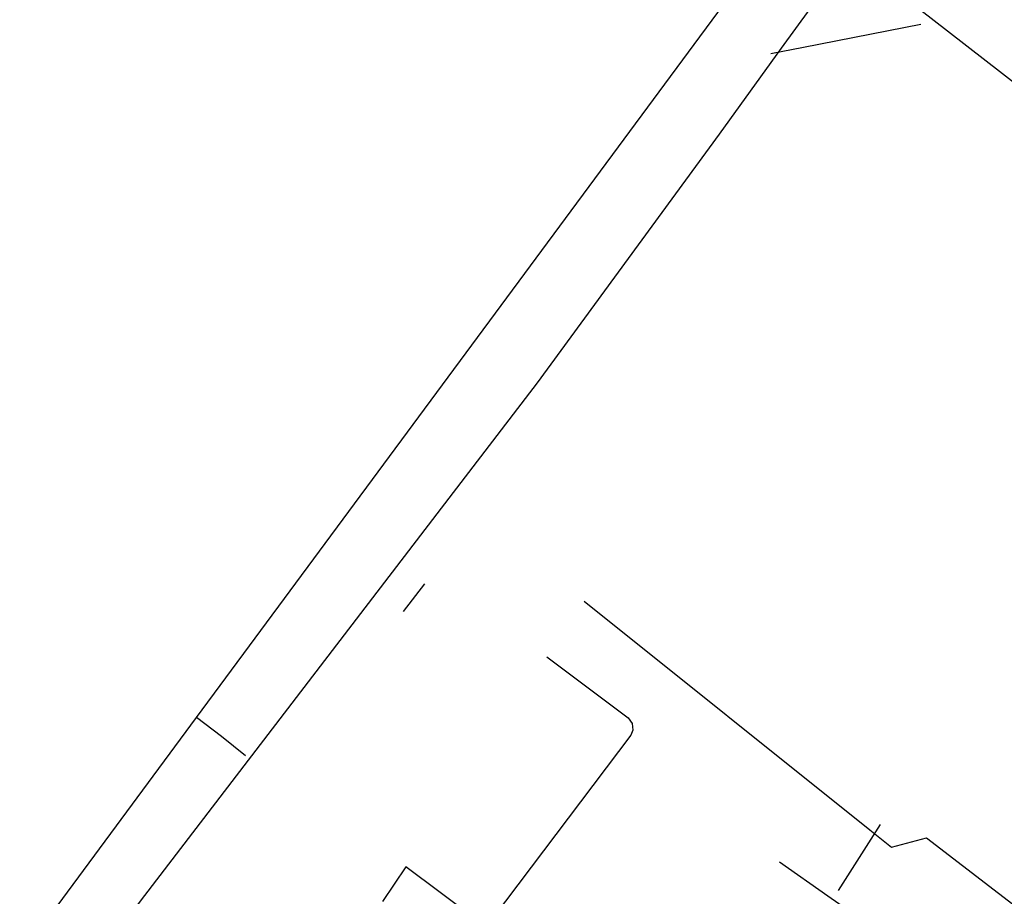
# Model space of a CAD drawing. Extents: x 13 to 4138, y -4831 to -1000.
# Tile 24 of 203: x 684 to 993, y -2417 to -2142. Entities that reach past the tile are written whole.
import ezdxf

# ---------------------------------------------------------------- set-up
doc = ezdxf.new("R2010")
doc.units = 0
doc.header["$MEASUREMENT"] = 0
for name, color, linetype in [('ЛЕСТНИЦЫ', 6, 'CONTINUOUS'), ('ПЕШЕХОДНЫЕ_ДОРОЖКИ', 3, 'CONTINUOUS'), ('ТРОТУАРЫ', 7, 'CONTINUOUS')]:
    doc.layers.add(name, color=color, linetype=linetype)

msp = doc.modelspace()

# ---------------------------------------------------------------- linework, layer by layer
at = {"layer": 'ЛЕСТНИЦЫ'}
for points in [[(811.07, -2319.11), (804.37, -2327.84)], [(954.02, -2394.61), (940.83, -2415.32)]]:
    msp.add_lwpolyline(points, dxfattribs=at)
at = {"layer": 'ПЕШЕХОДНЫЕ_ДОРОЖКИ'}
for points in [[(295.92, -2951.95), (352.28, -2878.34), (354.84, -2875.03), (412.85, -2800.21), (445.7, -2758.46), (451.86, -2750.13), (623.15, -2518.54), (650.31, -2481.82), (739.63, -2361.04), (903.1, -2140), (916.08, -2122.45), (924.7, -2110.79)], [(919.7, -2152.85), (929.96, -2150.84), (966.76, -2143.6)], [(861.17, -2324.59), (950.78, -2396.32), (957.53, -2401.71), (968.51, -2398.74), (1034.96, -2449.78)], [(849.44, -2342.06), (874.93, -2361.21), (876.21, -2362.92), (876.44, -2365.03), (875.83, -2366.61), (832.68, -2423.78), (831.24, -2425.09), (829.11, -2425.37), (827.2, -2424.3), (805.24, -2407.85)], [(754.97, -2373.04), (747.44, -2366.97), (739.63, -2361.04)], [(805.24, -2407.85), (797.93, -2418.75)], [(980.32, -2460.63), (960.28, -2449.53), (954.42, -2443.5), (951.72, -2435.69), (951.35, -2426.69), (937.59, -2417.03), (922.47, -2406.4)]]:
    msp.add_lwpolyline(points, dxfattribs=at)
at = {"layer": 'ТРОТУАРЫ'}
for points in [[(1154.99, -2285.34), (970.02, -2141.9), (953.14, -2128.81), (947.51, -2124.45), (937.73, -2116.91), (934.33, -2114.19), (927.95, -2109.09), (898.21, -2087.19), (800.23, -2015.05), (758.24, -1984.39), (750.99, -1979.76), (720.39, -1957.54), (709.89, -1958.56)], [(947.51, -2124.45), (940.94, -2126.45), (922.96, -2151.15), (903.55, -2178.18), (846.49, -2256.12), (758.22, -2371.34), (721.98, -2418.65), (697.08, -2452.85), (686.02, -2468.05), (642.59, -2528.48), (640.91, -2530.82), (569.34, -2622.68), (551.04, -2646.16), (523.59, -2682.63), (484.61, -2734.93), (467.07, -2758.47), (436.69, -2799.24), (380.82, -2872.53), (369.87, -2886.88), (318.84, -2959.15)]]:
    msp.add_lwpolyline(points, dxfattribs=at)

doc.saveas('drawing.dxf')
